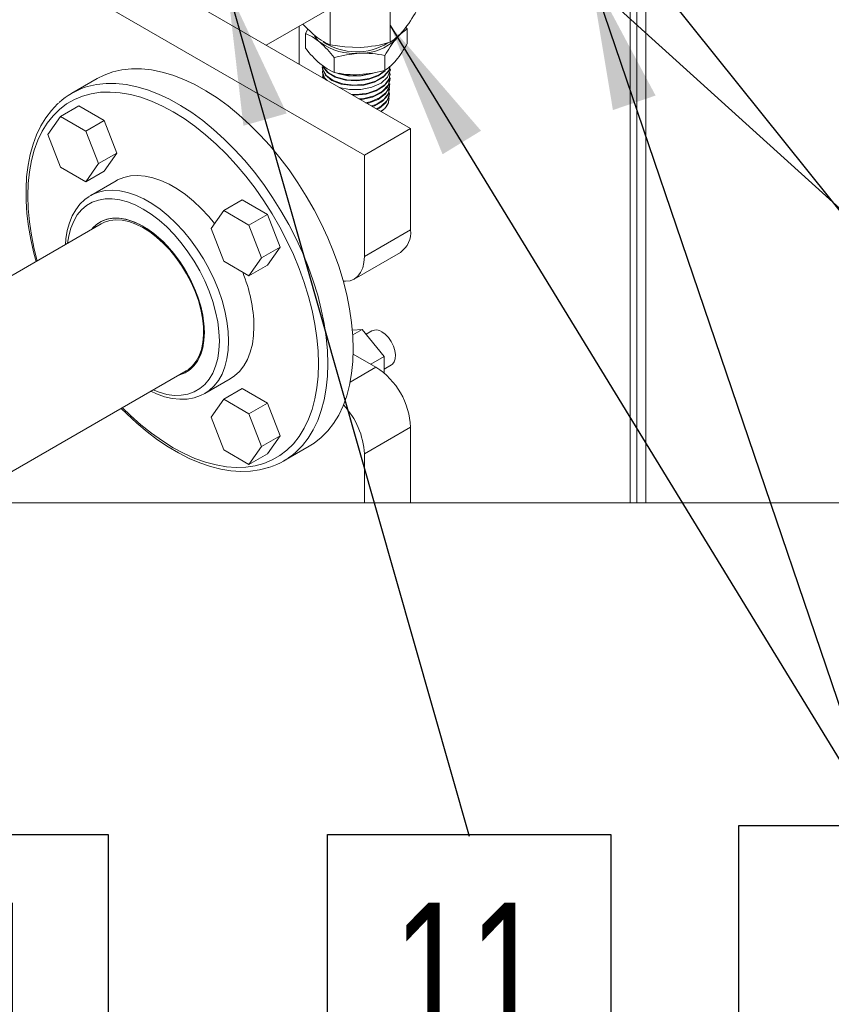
# Model space of a CAD drawing. Header units: millimetres. Extents: x 450 to 25135, y 150 to 17673.
# Tile 15 of 256: x 3916 to 4538, y 1508 to 2262. Entities that reach past the tile are written whole.
import ezdxf

# ---------------------------------------------------------------- set-up
doc = ezdxf.new("R2010")
doc.units = ezdxf.units.MM
doc.linetypes.add('SLD-Continua', pattern=[0])
doc.layers.add('COTAS', color=1, linetype='SLD-Continua')
doc.layers.add('OCULTA', color=8, linetype='SLD-Continua')
doc.styles.add('SLDTEXTSTYLE6', font='ARIALN.TTF', dxfattribs={"width": 0.87})
doc.styles.get("Standard").update_dxf_attribs({"font": 'ARIALN.TTF'})
doc.dimstyles.new('SLDDIMSTYLE0', dxfattribs={"dimtxt": 0.18, "dimasz": 105, "dimexe": 0, "dimexo": 0.0625, "dimgap": 0, "dimtad": 0, "dimtih": 1, "dimtoh": 1, "dimdec": 0, "dimrnd": 1e-09, "dimzin": 0, "dimdsep": 46, "dimtxsty": 'Standard', "dimsah": 1, "dimcen": 0.09, "dimadec": 0, "dimazin": 0, "dimtfac": 105, "dimtdec": 0, "dimtofl": 0, "dimtmove": 0, "dimatfit": 3, "dimfxl": 1, "dimfrac": 2, "dimtolj": 1, "dimtzin": 0, "dimarcsym": 0})

# ---------------------------------------------------------------- blocks, each defined once
blk = doc.blocks.new('SW_NOTE_0_41')
at = {"layer": 'COTAS', "color": 0, "ltscale": 30}
for p, q in [((-108.52, -215.75), (-108.52, 1.28)), ((-108.52, 1.28), (108.52, 1.28)), ((108.52, 1.28), (108.52, -215.75)), ((108.52, -215.75), (-108.52, -215.75))]:
    blk.add_line(p, q, dxfattribs=at)
at = {"layer": 'COTAS', "color": 0, "ltscale": 30, "insert": (-0.15, -50.96), "char_height": 105, "attachment_point": 2, "style": 'SLDTEXTSTYLE6'}
blk.add_mtext('11', dxfattribs=at)
blk = doc.blocks.new('SW_NOTE_0_42')
at = {"layer": 'COTAS', "color": 0, "ltscale": 30}
for p, q in [((-108.52, -215.75), (-108.52, 1.28)), ((-108.52, 1.28), (108.52, 1.28)), ((108.52, 1.28), (108.52, -215.75)), ((108.52, -215.75), (-108.52, -215.75))]:
    blk.add_line(p, q, dxfattribs=at)
at = {"layer": 'COTAS', "color": 0, "ltscale": 30, "insert": (-0.15, -50.96), "char_height": 105, "attachment_point": 2, "style": 'SLDTEXTSTYLE6'}
blk.add_mtext('11', dxfattribs=at)
blk = doc.blocks.new('SW_NOTE_0_43')
at = {"layer": 'COTAS', "color": 0, "ltscale": 30}
for p, q in [((-108.52, -215.75), (-108.52, 1.28)), ((-108.52, 1.28), (108.52, 1.28)), ((108.52, 1.28), (108.52, -215.75)), ((108.52, -215.75), (-108.52, -215.75))]:
    blk.add_line(p, q, dxfattribs=at)
at = {"layer": 'COTAS', "color": 0, "ltscale": 30, "insert": (-0.07, -50.96), "char_height": 105, "attachment_point": 2, "style": 'SLDTEXTSTYLE6'}
blk.add_mtext('3', dxfattribs=at)

msp = doc.modelspace()

# ---------------------------------------------------------------- linework, layer by layer
at = {"color": 7, "linetype": 'SLD-Continua', "lineweight": 18, "ltscale": 30, "flags": 128}
msp.add_lwpolyline([(3070.06, 7830.7), (2695.1, 7830.7), (2695.1, 7525.33), (2695.1, 7428.91), (2695.1, 7266.55), (2695.1, 7227.76), (2695.1, 7042.97), (2695.1, 6932.75), (2695.1, 6903.3), (2695.1, 6692.93), (2695.1, 6662.78), (2695.1, 6652.57), (2695.1, 6346.37), (2695.1, 6160.47), (2695.1, 5956.33), (2695.1, 5955.61), (2695.1, 5897.88), (2695.1, 5841.32), (2695.1, 5783.58), (2695.1, 5779.18), (2695.1, 5692.58), (2695.1, 5640.39), (2695.1, 5553.79), (2695.1, 5508.86), (2695.1, 5456.67), (2695.1, 5370.07), (2695.1, 5364.34), (2695.1, 5007.02), (2695.1, 4476.35), (2695.1, 4292.63), (2695.1, 3965.93), (2695.1, 3957.89), (2695.1, 3930.5), (2695.1, 3796.73), (2695.1, 3741.95), (2695.1, 3449.22), (2695.1, 3443.3), (2695.1, 3435.26), (2695.1, 3353.61), (2695.1, 3333.2), (2695.1, 3129.06), (2695.1, 3067.82), (2695.1, 2083.8), (2695.1, 2075.76), (2695.1, 2048.37), (2695.1, 1914.61), (2695.1, 1892.03), (2750.89, 1892.03), (2927.98, 1892.03), (3246.51, 1892.03), (3405.61, 1892.03), (3490.78, 1892.03), (3589.8, 1892.03), (3688.14, 1892.03), (3760.66, 1892.03), (3786.88, 1892.03), (3837.39, 1892.03), (3868.24, 1892.03), (3879.37, 1892.03), (4179.89, 1892.03), (4215.24, 1892.03), (4383.47, 1892.03), (4388.6, 1892.03), (4395.56, 1892.03), (4554.66, 1892.03), (5155.7, 1892.03), (5615.32, 1892.03), (5774.42, 1892.03), (6077.35, 1892.03), (6077.35, 3385.23), (6077.35, 3568.95), (6077.35, 4099.62), (6077.35, 5020.35), (6077.35, 5081.6), (6077.35, 5285.73), (6077.35, 5306.14), (6077.35, 5387.8), (6077.35, 5395.83), (6077.35, 5401.75), (6077.35, 5694.48), (6077.35, 5749.27), (6077.35, 5883.03), (6077.35, 5910.42), (6077.35, 5918.46), (6077.35, 6245.16), (6077.35, 6428.89), (6077.35, 6959.55), (6077.35, 7316.87), (6077.35, 7373.78), (6077.35, 7431.51), (6077.35, 7488.07), (6077.35, 7506.33), (6077.35, 7592.93), (6077.35, 7597.82), (6077.35, 7645.12), (6077.35, 7731.72), (6077.35, 7736.12), (6077.35, 7793.85), (6077.35, 7830.7), (6043.2, 7830.7), (5943.19, 7830.7), (5941.95, 7830.7), (5588.34, 7830.7), (5266.31, 7830.7), (4735.89, 7830.7), (4718.21, 7830.7), (4524.87, 7830.7), (4419.46, 7830.7), (4368.75, 7830.7), (4301.56, 7830.7), (3886.14, 7830.7), (3695.2, 7830.7), (3391.08, 7830.7), (3316.89, 7830.7), (3211.48, 7830.7), (3175.47, 7830.7), (3070.06, 7830.7)], dxfattribs=at)
at = {"layer": 'COTAS', "linetype": 'SLD-Continua', "lineweight": 18, "ltscale": 30}
for p, q in [((4158.5, 2273.47), (4104.69, 2242.4)), ((4153.63, 2242.76), (4153.63, 2269.59)), ((4199.69, 2244.73), (4199.69, 2271.56)), ((4212.57, 2254.89), (4211.54, 2256.11)), ((4212.57, 2254.89), (4212.57, 2243.48)), ((4134.84, 2251.56), (4134.84, 2240.16)), ((4204.1, 2247.22), (4205.26, 2248.78)), ((4156.77, 2232.97), (4156.77, 2221.56)), ((4195.63, 2234.63), (4195.63, 2223.22)), ((4147.54, 2225.84), (4147.56, 2225.32)), ((4147.68, 2222.15), (4147.7, 2221.62)), ((4147.82, 2218.44), (4147.84, 2217.92)), ((4148.22, 2217.27), (4148.21, 2217.93)), ((4199.63, 2219.74), (4199.65, 2220.26)), ((4199.77, 2223.44), (4199.79, 2223.97)), ((4199.21, 2208.64), (4199.23, 2209.16)), ((4199.35, 2212.34), (4199.37, 2212.86)), ((4199.49, 2216.04), (4199.51, 2216.57)), ((4198.92, 2201.23), (4198.94, 2201.76)), ((4199.07, 2204.94), (4199.09, 2205.46))]:
    msp.add_line(p, q, dxfattribs=at)
at = {"layer": 'COTAS', "linetype": 'SLD-Continua', "lineweight": 18, "ltscale": 30, "flags": 128}
for points in [[(4132.84, 2258.66), (4134.01, 2257.28), (4140.64, 2250.86)], [(4136.69, 2254.69), (4136.65, 2254.63), (4134.84, 2251.56)], [(4134.84, 2251.56), (4140.21, 2248.79), (4145.8, 2244.73)], [(4153.63, 2242.76), (4164.91, 2241.12), (4176.66, 2240.83)], [(4156.77, 2232.97), (4166.29, 2235.16), (4176.2, 2236.26)], [(4156.77, 2221.56), (4151.39, 2224.33), (4145.8, 2228.4)], [(4199.59, 2226.31), (4198.41, 2222.26), (4194.12, 2217.62), (4187.53, 2214.06), (4179.37, 2211.94), (4170.59, 2211.5), (4162.16, 2212.75), (4155.03, 2215.52), (4150.02, 2219.49), (4147.69, 2224.18), (4147.83, 2225.32)], [(4147.93, 2226.85), (4147.82, 2224.02), (4150.55, 2219.4), (4155.9, 2215.57), (4163.25, 2212.99), (4171.79, 2211.97), (4180.55, 2212.65), (4188.54, 2214.97), (4194.87, 2218.71), (4198.81, 2223.46), (4199.37, 2226.13)], [(4195.9, 2222.76), (4190.41, 2218.93), (4182.72, 2216.2), (4174.02, 2215.09), (4165.28, 2215.69), (4157.5, 2217.92), (4151.56, 2221.5), (4148.12, 2225.99), (4148.03, 2226.78)], [(4148.24, 2226.62), (4148.38, 2225.9), (4152.17, 2221.49), (4158.39, 2218.06), (4166.35, 2216.03), (4175.13, 2215.64), (4183.76, 2216.97), (4191.26, 2219.88), (4195.16, 2222.84)], [(4160.64, 2210.1), (4168.52, 2208.53), (4177.26, 2208.57), (4185.61, 2210.28), (4192.62, 2213.51), (4197.51, 2217.91), (4199.7, 2223), (4199.35, 2225.51)], [(4148.04, 2223.48), (4147.68, 2222.16), (4149.32, 2217.41), (4151.39, 2215.44)], [(4150.34, 2216.05), (4148.91, 2217.58), (4147.89, 2221.64)], [(4148.15, 2220.63), (4147.97, 2220.29), (4148.31, 2217.22)], [(4187.43, 2221.41), (4185.94, 2220.71), (4177.48, 2218.94), (4168.59, 2218.88), (4160.28, 2220.51), (4158.57, 2221.29)], [(4169.4, 2205.05), (4173.95, 2204.73), (4182.52, 2205.82), (4190.1, 2208.49), (4195.83, 2212.47), (4199.07, 2217.34), (4199.37, 2221.38)], [(4199.33, 2219.77), (4198.73, 2216.02), (4195.07, 2211.26), (4188.99, 2207.46), (4181.2, 2205.02), (4172.56, 2204.2), (4170.49, 2204.41)], [(4175.72, 2201.4), (4179.32, 2201.59), (4187.34, 2203.67), (4193.82, 2207.19), (4198.04, 2211.76), (4199.52, 2216.89), (4199.11, 2218.35)], [(4195.63, 2223.22), (4186.11, 2221.03), (4176.2, 2219.93)], [(4199.35, 2216.04), (4199.45, 2215.49), (4197.49, 2210.42), (4192.85, 2206), (4186.05, 2202.7), (4177.86, 2200.88), (4176.65, 2200.86)], [(4180.84, 2198.44), (4184.39, 2199.07), (4191.51, 2202.07), (4196.63, 2206.27), (4199.16, 2211.22), (4198.96, 2214.23)], [(4198.98, 2212.35), (4198.89, 2209.78), (4195.86, 2204.93), (4190.33, 2200.92), (4182.93, 2198.18), (4181.62, 2197.99)], [(4185.18, 2195.94), (4188.93, 2197.14), (4194.85, 2200.91), (4198.39, 2205.61), (4199.15, 2210.74), (4198.94, 2211.23)], [(4199.06, 2208.66), (4197.91, 2204.15), (4193.87, 2199.59), (4187.56, 2196.04), (4185.82, 2195.57)], [(4188.9, 2193.79), (4192.76, 2195.7), (4197.24, 2200.09), (4199.06, 2205.09), (4198.66, 2207.09)], [(4198.78, 2204.93), (4198.9, 2203.53), (4196.48, 2198.57), (4191.43, 2194.34), (4189.42, 2193.49)], [(4198.57, 2201.25), (4198.36, 2198.37), (4196.39, 2194.95)]]:
    msp.add_lwpolyline(points, dxfattribs=at)
at = {"layer": 'COTAS', "linetype": 'SLD-Continua', "lineweight": 18, "ltscale": 900}
for centre, radius, start, end in [((4130.67, 2317.82), 101.72, 321.00676, 331.15071), ((4233.84, 2222.9), 38.42, 123.61521, 140.71803), ((4173.95, 2289.8), 51.24, 229.45554, 246.64267), ((4157.07, 2258.55), 17.84, 209.56018, 230.80887), ((4176.92, 2275.42), 39.17, 268.95052, 313.95143), ((4276.13, 2189.64), 92.22, 141.35982, 150.79878), ((4175.15, 2281.92), 44.56, 303.42622, 320.9057), ((4195.94, 2286.13), 76.47, 216.95738, 229.02723), ((4172.44, 2281.57), 45.46, 234.12866, 274.73876), ((4095.63, 2186.96), 76.51, 36.96035, 49.0227), ((4173.8, 2283.11), 45.71, 236.20837, 301.84159), ((4171.93, 2338.66), 97.94, 272.77033, 286.46773), ((4136.81, 2285.29), 86.53, 321.04855, 331.11006), ((4179.25, 2156), 80.32, 78.2341, 92.1787), ((4174.84, 2254.69), 37.72, 303.45563, 320.87761), ((4173.15, 2300.26), 80.39, 258.24034, 272.17245), ((4172.41, 2254.73), 35.75, 250.68366, 288.02578), ((4188.04, 2201.57), 10.63, 293.62464, 7.18999), ((4183.13, 2206.43), 17.54, 302.63779, 319.10228)]:
    msp.add_arc(centre, radius, start, end, dxfattribs=at)
at = {"layer": 'OCULTA', "linetype": 'SLD-Continua', "lineweight": 18, "ltscale": 30}
for p, q in [((4215.24, 2178.58), (3914.72, 2352.07)), ((4395.56, 1892.03), (4395.56, 2345.16)), ((4395.56, 1892.03), (4395.56, 2345.16)), ((4395.56, 1892.03), (4395.56, 2345.16)), ((4395.56, 1892.03), (4395.56, 2345.16)), ((4395.56, 1892.03), (4395.56, 2345.16)), ((4179.89, 2158.17), (3879.37, 2331.66)), ((4388.6, 1892.03), (4388.6, 2336.82)), ((4388.6, 1892.03), (4388.6, 2336.82)), ((4388.6, 1892.03), (4388.6, 2336.82)), ((4388.6, 1892.03), (4388.6, 2336.82)), ((4388.6, 1892.03), (4388.6, 2336.82)), ((4383.47, 2304.43), (4383.47, 1892.03)), ((4383.47, 2304.43), (4383.47, 1892.03)), ((4383.47, 2304.43), (4383.47, 1892.03)), ((4383.47, 2304.43), (4383.47, 1892.03)), ((4383.47, 2304.43), (4383.47, 1892.03)), ((4129.91, 2227.85), (4129.91, 2256.96)), ((4129.91, 2227.85), (4129.91, 2256.96)), ((4129.91, 2227.85), (4129.91, 2256.96)), ((4129.91, 2227.85), (4129.91, 2256.96)), ((4129.91, 2227.85), (4129.91, 2256.96)), ((3975.16, 2216.87), (3955.71, 2205.65)), ((3961.22, 2196.12), (3947.08, 2187.95)), ((3980.62, 2184.92), (3961.22, 2196.12)), ((3947.08, 2187.95), (3937.39, 2174.16)), ((3966.47, 2176.76), (3947.08, 2187.95)), ((3980.62, 2184.92), (3966.47, 2176.76)), ((3990.31, 2159.93), (3980.62, 2184.92)), ((3937.39, 2174.16), (3947.08, 2149.17)), ((3976.17, 2151.77), (3966.47, 2176.76)), ((4179.89, 2158.17), (4215.24, 2178.58)), ((4215.24, 2101.01), (4215.24, 2178.58)), ((3990.31, 2159.93), (3976.17, 2151.77)), ((3980.62, 2146.14), (3990.31, 2159.93)), ((4179.89, 2080.6), (4179.89, 2158.17)), ((3947.08, 2149.17), (3966.47, 2137.97)), ((3966.47, 2137.97), (3976.17, 2151.77)), ((3980.62, 2146.14), (3966.47, 2137.97)), ((3989.67, 2138.65), (3970.23, 2127.43)), ((3969.19, 2126.8), (3970.23, 2127.43)), ((4086.22, 2123.96), (4072.08, 2115.79)), ((4105.62, 2112.76), (4086.22, 2123.96)), ((4072.08, 2115.79), (4062.39, 2102)), ((4091.47, 2104.6), (4072.08, 2115.79)), ((4105.62, 2112.76), (4091.47, 2104.6)), ((4115.31, 2087.77), (4105.62, 2112.76)), ((3978.31, 2105.69), (3764.77, 1982.41)), ((4101.17, 2079.61), (4091.47, 2104.6)), ((4062.39, 2102), (4072.08, 2077.01)), ((4179.89, 2080.6), (4215.24, 2101.01)), ((4115.31, 2087.77), (4101.17, 2079.61)), ((4105.62, 2073.98), (4115.31, 2087.77)), ((4172.12, 2063.43), (4207.48, 2083.84)), ((4072.08, 2077.01), (4091.47, 2065.81)), ((4091.47, 2065.81), (4101.17, 2079.61)), ((4105.62, 2073.98), (4091.47, 2065.81)), ((4170.66, 2024.23), (4178.12, 2024.9)), ((4178.12, 2024.9), (4170.93, 2020.75)), ((4178.12, 2024.9), (4194.92, 2004.01)), ((4185.65, 2023.74), (4181.14, 2021.14)), ((4188.73, 1995.88), (4171.26, 2005.96)), ((4194.92, 2004.01), (4184.78, 1998.16)), ((4194.92, 2004.01), (4194.92, 1991.46)), ((3868.24, 1892.03), (4043.31, 1993.1)), ((4168.96, 1984.46), (4188.73, 1995.88)), ((4194.92, 1994.45), (4200.65, 1997.76)), ((4057.72, 1975.87), (4077.17, 1987.1)), ((4086.22, 1979.61), (4072.08, 1971.45)), ((4105.62, 1968.42), (4086.22, 1979.61)), ((4072.08, 1971.45), (4062.39, 1957.65)), ((4091.47, 1960.25), (4072.08, 1971.45)), ((4105.62, 1968.42), (4091.47, 1960.25)), ((4115.31, 1943.43), (4105.62, 1968.42)), ((4062.39, 1957.65), (4072.08, 1932.66)), ((4101.17, 1935.26), (4091.47, 1960.25)), ((4215.24, 1949.95), (4179.89, 1929.54)), ((4215.24, 1892.03), (4215.24, 1949.95)), ((4115.31, 1943.43), (4101.17, 1935.26)), ((4105.62, 1929.63), (4115.31, 1943.43)), ((4072.08, 1932.66), (4091.47, 1921.47)), ((4091.47, 1921.47), (4101.17, 1935.26)), ((4118.2, 1924.18), (4137.65, 1935.41)), ((4105.62, 1929.63), (4091.47, 1921.47)), ((4179.89, 1892.03), (4179.89, 1929.54))]:
    msp.add_line(p, q, dxfattribs=at)
at = {"layer": 'OCULTA', "linetype": 'SLD-Continua', "lineweight": 18, "ltscale": 30, "flags": 128}
for points in [[(4171.31, 2009.81), (4170.99, 2019.79), (4170.05, 2030.08), (4168.49, 2040.62), (4166.32, 2051.35), (4163.55, 2062.22), (4160.19, 2073.17), (4156.26, 2084.13), (4151.79, 2095.04), (4146.8, 2105.86), (4141.32, 2116.51), (4135.37, 2126.94), (4128.99, 2137.1), (4122.21, 2146.92), (4115.08, 2156.35), (4107.62, 2165.35), (4099.88, 2173.86), (4091.91, 2181.84), (4083.74, 2189.24), (4075.42, 2196.02), (4067, 2202.14), (4058.52, 2207.58), (4050.03, 2212.3), (4041.58, 2216.28), (4033.2, 2219.49), (4024.96, 2221.92), (4016.88, 2223.55), (4009.02, 2224.38), (4001.42, 2224.39), (3994.12, 2223.6), (3987.16, 2222), (3980.57, 2219.61), (3975.16, 2216.87)], [(3965.95, 2210.23), (3967.71, 2210.78), (3974.67, 2212.38), (3981.97, 2213.17), (3989.57, 2213.15), (3997.43, 2212.32), (4005.51, 2210.69), (4013.76, 2208.26), (4022.13, 2205.05), (4030.59, 2201.08), (4039.08, 2196.36), (4047.56, 2190.92), (4055.98, 2184.79), (4064.3, 2178.01), (4072.46, 2170.61), (4080.44, 2162.64), (4088.17, 2154.13), (4095.63, 2145.13), (4102.77, 2135.69), (4109.54, 2125.87), (4115.92, 2115.72), (4121.87, 2105.29), (4127.36, 2094.63), (4132.35, 2083.82), (4136.82, 2072.9), (4140.74, 2061.94), (4144.1, 2050.99), (4146.87, 2040.13), (4149.05, 2029.39), (4150.61, 2018.85), (4151.55, 2008.56), (4151.86, 1998.58)], [(4144.79, 1998.58), (4144.48, 2008.37), (4143.55, 2018.47), (4142, 2028.81), (4139.84, 2039.35), (4137.09, 2050.01), (4133.76, 2060.75), (4129.87, 2071.5), (4125.44, 2082.2), (4120.49, 2092.79), (4115.06, 2103.22), (4109.17, 2113.42), (4102.86, 2123.34), (4096.16, 2132.92), (4089.11, 2142.1), (4081.74, 2150.85), (4074.11, 2159.1), (4066.25, 2166.82), (4058.2, 2173.95), (4050.02, 2180.46), (4041.74, 2186.32), (4033.42, 2191.48), (4025.1, 2195.92), (4016.82, 2199.63), (4008.64, 2202.56), (4000.59, 2204.72), (3992.73, 2206.08), (3985.1, 2206.64), (3977.74, 2206.4), (3970.68, 2205.35), (3963.98, 2203.51), (3957.67, 2200.88), (3951.78, 2197.48), (3946.35, 2193.32), (3941.4, 2188.44), (3936.97, 2182.86), (3933.08, 2176.6), (3929.75, 2169.71), (3927, 2162.22), (3924.84, 2154.17), (3923.3, 2145.62), (3922.36, 2136.6), (3922.05, 2127.17), (3922.36, 2117.38), (3923.3, 2107.28), (3924.84, 2096.94), (3927, 2086.4), (3929.29, 2077.38)], [(3945.59, 2198.18), (3944.88, 2197.58), (3940.13, 2192.58), (3935.86, 2186.96), (3932.07, 2180.75), (3928.79, 2173.96), (3926.05, 2166.63), (3923.85, 2158.8), (3922.2, 2150.51), (3921.13, 2141.79), (3920.63, 2132.7), (3920.7, 2123.29), (3921.34, 2113.6), (3922.55, 2103.67), (3924.31, 2093.57), (3926.62, 2083.33), (3928.41, 2076.87)], [(4065.14, 2105.91), (4060.67, 2111.29), (4054.91, 2117.47), (4048.93, 2123.09), (4042.79, 2128.09), (4036.55, 2132.42), (4030.29, 2136.04), (4024.05, 2138.91), (4017.91, 2140.99), (4011.93, 2142.28), (4006.17, 2142.75), (4000.69, 2142.4), (3995.55, 2141.24), (3990.79, 2139.27), (3989.67, 2138.65)], [(3969.1, 2126.69), (3965.63, 2124.22), (3961.95, 2120.65), (3958.75, 2116.47), (3956.05, 2111.71), (3953.86, 2106.4), (3952.23, 2100.58), (3951.16, 2094.3), (3950.83, 2089.82)], [(3970.23, 2127.43), (3971.35, 2128.04), (3976.1, 2130.01), (3981.25, 2131.18), (3986.73, 2131.52), (3992.49, 2131.05), (3998.47, 2129.77), (4004.61, 2127.68), (4010.84, 2124.81), (4017.11, 2121.2), (4023.34, 2116.86), (4029.48, 2111.86), (4035.46, 2106.24), (4041.22, 2100.07), (4046.7, 2093.39), (4051.85, 2086.28), (4056.6, 2078.83), (4060.92, 2071.09), (4064.76, 2063.15), (4068.07, 2055.09), (4070.83, 2047), (4073.01, 2038.96), (4074.58, 2031.04), (4075.53, 2023.34), (4075.85, 2015.93)], [(4068.78, 2015.93), (4068.46, 2023.16), (4067.5, 2030.67), (4065.92, 2038.4), (4063.73, 2046.24), (4060.96, 2054.13), (4057.63, 2061.96), (4053.79, 2069.66), (4049.47, 2077.14), (4044.73, 2084.31), (4039.61, 2091.11), (4034.17, 2097.45), (4028.47, 2103.27), (4022.57, 2108.5), (4016.54, 2113.08), (4010.44, 2116.97), (4004.34, 2120.12), (3998.31, 2122.5), (3992.41, 2124.08), (3986.71, 2124.85), (3981.27, 2124.79), (3976.15, 2123.9), (3971.41, 2122.2), (3967.09, 2119.71), (3963.24, 2116.45), (3959.92, 2112.46), (3957.15, 2107.77), (3954.96, 2102.45), (3953.38, 2096.55), (3952.49, 2090.78)], [(4037.75, 1989.89), (4041.25, 1991.07), (4045.13, 1993.23), (4048.55, 1996.15), (4051.46, 1999.8), (4053.81, 2004.12), (4055.57, 2009.05), (4056.72, 2014.54), (4057.25, 2020.49), (4057.14, 2026.84), (4056.41, 2033.5), (4055.05, 2040.38), (4053.08, 2047.38), (4050.55, 2054.41), (4047.46, 2061.38), (4043.88, 2068.19), (4039.85, 2074.74), (4035.41, 2080.96), (4030.64, 2086.75), (4025.6, 2092.04), (4020.35, 2096.76), (4014.97, 2100.83), (4009.53, 2104.22), (4004.1, 2106.87), (3998.75, 2108.74), (3993.56, 2109.81), (3988.6, 2110.07), (3983.94, 2109.51), (3979.63, 2108.15), (3975.75, 2105.99), (3972.33, 2103.06), (3970.84, 2101.37)], [(4057.29, 2022.56), (4056.97, 2029.03), (4056.02, 2035.77), (4054.46, 2042.7), (4052.3, 2049.72), (4049.58, 2056.74), (4046.33, 2063.66), (4042.59, 2070.4), (4038.41, 2076.85), (4033.86, 2082.93), (4028.99, 2088.57), (4023.88, 2093.68), (4018.57, 2098.19), (4013.16, 2102.04), (4007.72, 2105.18), (4002.3, 2107.58), (3997, 2109.19), (3991.89, 2109.99), (3987.02, 2109.98), (3982.47, 2109.15), (3978.29, 2107.51), (3974.55, 2105.1), (3971.3, 2101.93), (3970.84, 2101.37)], [(4052.7, 2047.05), (4050.23, 2053.95), (4047.21, 2060.78), (4043.71, 2067.47), (4039.76, 2073.91), (4035.42, 2080.01), (4030.75, 2085.71), (4025.8, 2090.91), (4020.66, 2095.55), (4015.38, 2099.57), (4010.04, 2102.91), (4004.71, 2105.52), (3999.46, 2107.38), (3994.37, 2108.45), (3989.5, 2108.72), (3984.91, 2108.19), (3980.68, 2106.87), (3978.31, 2105.69)], [(4163.68, 2061.74), (4165.41, 2061.67), (4168.96, 2062.14), (4172.12, 2063.43), (4174.83, 2065.52), (4177, 2068.37), (4178.59, 2071.89), (4179.56, 2076), (4179.89, 2080.6)], [(4043.31, 1993.1), (4044.77, 1994.02), (4048.13, 1996.87), (4051, 2000.43), (4053.31, 2004.66), (4055.06, 2009.48), (4056.2, 2014.85), (4056.73, 2020.69), (4056.65, 2026.91), (4055.94, 2033.44), (4054.62, 2040.18), (4052.7, 2047.05)], [(4037.75, 1989.89), (4038.41, 1990.07), (4042.59, 1991.7), (4046.33, 1994.12), (4049.58, 1997.29), (4052.3, 2001.16), (4054.46, 2005.69), (4056.02, 2010.82), (4056.97, 2016.47), (4057.29, 2022.56)], [(4077.17, 1987.1), (4080.37, 1989.23), (4084.2, 1992.74), (4087.52, 1996.97), (4090.28, 2001.88), (4092.45, 2007.41), (4094.03, 2013.51), (4094.97, 2020.11), (4095.29, 2027.16)], [(4193.15, 2023), (4195.79, 2021.09), (4198.26, 2018.53), (4200.41, 2015.49), (4202.1, 2012.14), (4203.24, 2008.71), (4203.73, 2005.41), (4203.57, 2002.44), (4202.74, 1999.99), (4201.32, 1998.22), (4200.65, 1997.76)], [(4017.96, 1978.47), (4022.57, 1976.71), (4028.47, 1975.13), (4034.17, 1974.37), (4039.61, 1974.43), (4044.73, 1975.31), (4049.47, 1977.01), (4053.79, 1979.51), (4057.63, 1982.77), (4060.96, 1986.76), (4063.73, 1991.44), (4065.92, 1996.76), (4067.5, 2002.66), (4068.46, 2009.07), (4068.78, 2015.93)], [(4075.85, 2015.93), (4075.53, 2008.89), (4074.58, 2002.28), (4073.01, 1996.18), (4070.83, 1990.65), (4068.07, 1985.75), (4064.76, 1981.52), (4060.92, 1978.01), (4057.58, 1975.79)], [(4137.65, 1935.41), (4141.32, 1937.73), (4146.8, 1942.05), (4151.79, 1947.1), (4156.26, 1952.86), (4160.19, 1959.29), (4163.55, 1966.36), (4166.32, 1974.02), (4168.49, 1982.25), (4170.05, 1990.99), (4170.99, 2000.19), (4171.31, 2009.81)], [(3994.45, 1964.9), (4000.59, 1958.93), (4008.64, 1951.8), (4016.82, 1945.29), (4025.1, 1939.43), (4033.42, 1934.27), (4041.74, 1929.82), (4050.02, 1926.12), (4058.2, 1923.19), (4066.25, 1921.03), (4074.11, 1919.67), (4081.74, 1919.11), (4089.11, 1919.35), (4096.16, 1920.4), (4102.86, 1922.24), (4109.17, 1924.87), (4115.06, 1928.27), (4120.49, 1932.43), (4125.44, 1937.31), (4129.87, 1942.89), (4133.76, 1949.15), (4137.09, 1956.04), (4139.84, 1963.53), (4142, 1971.58), (4143.55, 1980.13), (4144.48, 1989.15), (4144.79, 1998.58)], [(4151.86, 1998.58), (4151.55, 1988.96), (4150.61, 1979.76), (4149.05, 1971.02), (4146.87, 1962.8), (4144.1, 1955.13), (4140.74, 1948.06), (4136.82, 1941.63), (4132.35, 1935.88), (4127.36, 1930.82), (4127.32, 1930.79)], [(4016.25, 1977.48), (4020.73, 1975.41), (4026.77, 1973.32), (4032.71, 1971.96), (4038.51, 1971.36), (4044.08, 1971.54), (4049.35, 1972.47), (4054.26, 1974.14), (4057.52, 1975.85)], [(3993.57, 1964.38), (3997.79, 1960.1), (4005.5, 1952.98), (4013.37, 1946.41), (4021.36, 1940.4), (4029.44, 1935), (4037.57, 1930.23), (4045.71, 1926.12), (4053.82, 1922.69), (4061.86, 1919.96), (4069.8, 1917.96), (4077.58, 1916.68), (4085.18, 1916.15), (4092.53, 1916.37), (4099.6, 1917.32), (4106.36, 1919.01), (4106.9, 1919.21)]]:
    msp.add_lwpolyline(points, dxfattribs=at)
at = {"layer": 'OCULTA', "linetype": 'SLD-Continua', "lineweight": 18, "ltscale": 900}
for centre, radius, start, end in [((3983.05, 2158.28), 54.69, 108.22738, 132.45546), ((4196.81, 2099.01), 18.54, 305.11233, 6.19999), ((3979.57, 2024.61), 115.75, 1.25961, 22.33805), ((4188.79, 2017.24), 7.22, 52.89256, 115.79627), ((4158.09, 1947.57), 57.21, 2.38678, 57.61329), ((4121.32, 1926.55), 58.64, 2.92269, 43.58156), ((4090.86, 1971.54), 54.68, 287.77221, 311.81166)]:
    msp.add_arc(centre, radius, start, end, dxfattribs=at)

# ---------------------------------------------------------------- block references
at = {"layer": 'COTAS', "ltscale": 30}
for name, p in [('SW_NOTE_0_43', (4575.26, 1643.75)), ('SW_NOTE_0_41', (3875.15, 1636.75)), ('SW_NOTE_0_42', (4260.21, 1636.75))]:
    msp.add_blockref(name, p, dxfattribs=at)

# ---------------------------------------------------------------- leaders
for points in [[(4306.5, 2625.55), (5296.38, 1643.75)], [(4453.96, 2519.25), (4921.82, 1643.75)], [(4106.71, 2513.03), (5187.86, 1535.23)], [(4294.37, 2427.12), (4921.82, 1643.75)], [(4352.81, 2297.77), (4575.26, 1643.75)], [(4074.99, 2286.5), (4260.21, 1636.75)], [(4199.69, 2257.53), (4575.26, 1643.75)]]:
    msp.add_leader(points, dimstyle='SLDDIMSTYLE0', dxfattribs=at)

doc.saveas('drawing.dxf')
